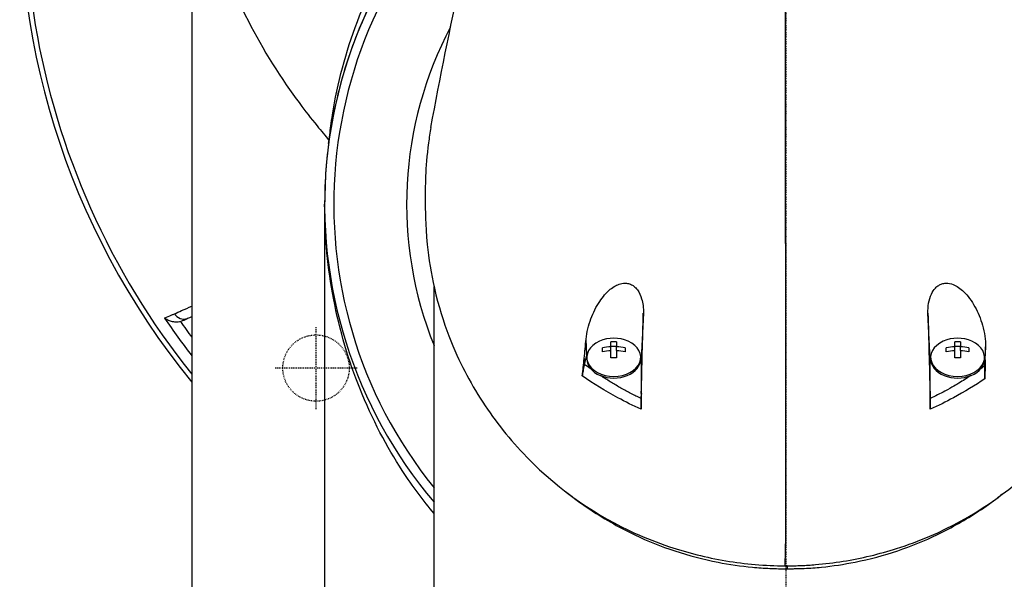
# Model space of a CAD drawing. Header units: millimetres. Extents: x 0 to 5219, y 0 to 2970.
# Tile 128 of 237: x 906 to 1032, y 2613 to 2684. Entities that reach past the tile are written whole.
import ezdxf

# ---------------------------------------------------------------- set-up
doc = ezdxf.new("R2010")
doc.units = ezdxf.units.MM
doc.header["$LTSCALE"] = 0.2
doc.linetypes.add('CENTER2', pattern=[1.125, 0.75, -0.125, 0.125, -0.125])
doc.linetypes.add('HIDDEN', pattern=[0.375, 0.25, -0.125])
doc.layers.add('02_Center Line', color=1, linetype='CENTER2')
doc.layers.add('03_Hidden Line', color=2, linetype='HIDDEN')

# ---------------------------------------------------------------- blocks, each defined once
blk = doc.blocks.new('A$Cb836f6ea')
for p, q in [((-76, 0), (-76, -81.7)), ((-59, -39.1), (-59, -102.3)), ((-45, -88.95), (-45, -49.65)), ((-77.02, -54), (-77.33, -54.11)), ((-18.21, -53.09), (-18.5, -58.94)), ((18.5, -58.94), (18.21, -53.09)), ((-25.44, -58.47), (-25.54, -56.4)), ((-23.45, -58.03), (-23.45, -57.52)), ((-22.36, -57.36), (-22.36, -56.75)), ((-22.36, -57.28), (-21.64, -57.28)), ((-22.36, -57.87), (-22.36, -57.36)), ((-22.36, -58.8), (-22.36, -57.87)), ((-21.64, -56.75), (-21.64, -57.36)), ((-21.64, -57.87), (-21.64, -57.36)), ((-21.64, -57.87), (-21.64, -58.8)), ((-20.55, -57.52), (-20.55, -58.03)), ((20.55, -58.03), (20.55, -57.52)), ((21.64, -57.36), (21.64, -56.75)), ((21.64, -57.28), (22.36, -57.28)), ((21.64, -57.87), (21.64, -57.36)), ((21.64, -58.8), (21.64, -57.87)), ((22.36, -56.75), (22.36, -57.36)), ((22.36, -57.87), (22.36, -57.36)), ((22.36, -57.87), (22.36, -58.8)), ((23.45, -57.52), (23.45, -58.03)), ((25.58, -57.38), (25.5, -58.94)), ((-25.79, -58.86), (-25.75, -59.62)), ((-25.75, -59.62), (-25.44, -58.47)), ((-25.45, -58.94), (-25.45, -58.73)), ((-18.55, -58.94), (-18.55, -58.73)), ((-18.5, -58.94), (-18.5, -64)), ((18.5, -64), (18.5, -58.94)), ((18.55, -58.94), (18.55, -58.73)), ((25.45, -58.94), (25.45, -58.73)), ((25.5, -59.8), (25.5, -58.94)), ((25.5, -59.8), (25.54, -59.06)), ((-23.5, -61.19), (-23.5, -61.19)), ((-20.5, -62.98), (-20.5, -62.98)), ((23.5, -62.75), (23.5, -62.75)), ((-18.95, -63.78), (-18.95, -63.78)), ((-18.5, -64), (-18.47, -63.37)), ((18.47, -63.37), (18.5, -64)), ((19.7, -64.81), (19.7, -64.81)), ((-76, -81.7), (-76, -88.5)), ((0.2, -85.42), (0.2, -85.79))]:
    blk.add_line(p, q)
for centre, radius, start, end in [((0, 0), 98.02, 320.8339, 219.1661), ((0, 0), 97.38, 102.1514, 218.6979), ((0, 0), 97.38, 321.3021, 77.8482), ((0, -39.1), 59, 129.1998, 220.2961), ((0, -39.1), 57.83, 130.8581, 218.9094), ((0, -39.1), 48.51, 152.1049, 201.9276), ((0, 0), 95.92, 214.0431, 217.5956), ((-77.89, -52.52), 1.68, 285.2744, 289.4667), ((0, 0), 94.5, 214.9576, 216.4653), ((-22, -60.79), 4.52, 66.0014, 113.9986), ((22, -60.79), 4.52, 66.0014, 113.9986)]:
    blk.add_arc(centre, radius, start, end)
for centre, major_axis, ratio, start_param, end_param in [((-0.03, -345.1), (-0.01, -366.09), 0.000098, 2.371165, 2.792057), ((-77.06, -52.35), (0.6, -1.37), 0.942912, 4.885006, 6.204443), ((-22.8, -219.33), (6.22, 235.71), 0.001176, 5.435469, 5.495269), ((22.72, -217.48), (6.13, -233.77), 0.001187, 3.932402, 3.992536), ((-22, -58.73), (-3.45, 0), 0.707107, 5.274295, 10.433668), ((22, -58.73), (-3.45, 0), 0.707107, 5.274295, 10.433668), ((-22, -60.54), (-4.5, 0), 0.707107, 4.792943, 5.040089), ((-22, -61.05), (4.5, 0), 0.707107, 1.65135, 1.898497), ((-22, -59.77), (-4.28, 0), 0.707107, 4.627603, 4.797175), ((-22, -60.54), (-4.5, 0), 0.707107, 4.384689, 4.631835), ((-22, -61.05), (4.5, 0), 0.707107, 1.243096, 1.490243), ((22, -60.54), (-4.5, 0), 0.707107, 4.792943, 5.040089), ((22, -61.05), (4.5, 0), 0.707107, 1.65135, 1.898497), ((22, -59.77), (-4.28, 0), 0.707107, 4.627603, 4.797175), ((22, -60.54), (-4.5, 0), 0.707107, 4.384689, 4.631835), ((22, -61.05), (4.5, 0), 0.707107, 1.243096, 1.490243), ((-22, -58.94), (-3.45, 0), 0.707107, 0, 3.141593), ((-22, -58.94), (-3.5, 0), 0.707107, 6.073315, 6.093591), ((-22, -61.82), (4.28, 0), 0.707107, 1.486011, 1.655582), ((-22, -58.94), (3.5, 0), 0.707107, 6.282903, 6.493056), ((22, -58.94), (-3.5, 0), 0.707107, 6.073305, 6.283185), ((22, -58.94), (-3.45, 0), 0.707107, 0, 3.141593), ((22, -61.82), (4.28, 0), 0.707107, 1.486011, 1.655582), ((22, -58.94), (3.5, 0), 0.707107, 0, 0.209861), ((-22, -63.75), (-6, 0), 0.707107, 5.25186, 5.251863), ((22, -63.75), (1.5, 0), 0.707107, 3.690933, 3.691701), ((-924.61, 8.74), (-37.38, -2692.44), 0.34396, 1.540595, 1.541721)]:
    blk.add_ellipse(centre, major_axis=major_axis, ratio=ratio, start_param=start_param, end_param=end_param)
for points, knots in [([(-48.32, 61.57), (-49.81, 60.38), (-51.03, 59.32), (-52.02, 58.43), (-52.14, 58.32), (-52.26, 58.21), (-52.37, 58.1), (-54.22, 56.41), (-55.21, 55.37), (-55.49, 55.08), (-56.56, 53.98), (-58.12, 52.33), (-59.98, 50.06), (-60.86, 48.99), (-61.58, 48.04), (-62.18, 47.24), (-62.96, 46.19), (-63.53, 45.37), (-63.91, 44.81), (-66.36, 41.24), (-68.44, 37.55), (-70.19, 33.78), (-70.86, 32.32), (-71.69, 30.42), (-72.56, 28.08), (-73.28, 26.14), (-73.74, 24.66), (-74.04, 23.68), (-74.27, 22.94), (-74.4, 22.48), (-74.45, 22.28), (-74.93, 20.61), (-75.15, 19.63), (-75.21, 19.36), (-75.3, 19), (-75.38, 18.64), (-75.45, 18.28), (-75.48, 18.15), (-75.51, 18.02), (-75.53, 17.89), (-75.69, 17.12), (-75.77, 16.63), (-75.81, 16.41), (-75.85, 16.19), (-75.89, 15.96), (-75.92, 15.7), (-76.02, 15.07), (-76.11, 14.32), (-76.19, 13.46), (-76.31, 12.12), (-76.32, 11.13), (-76.32, 10.5), (-76.32, 9.86), (-76.3, 8.87), (-76.19, 7.53), (-76.11, 6.61), (-76.01, 5.86), (-75.92, 5.29), (-75.88, 5.01), (-75.84, 4.76), (-75.81, 4.57), (-75.7, 3.95), (-75.58, 3.33), (-75.45, 2.71), (-75.38, 2.35), (-75.3, 1.99), (-75.21, 1.62), (-75.04, 0.87), (-74.91, 0.38), (-74.85, 0.16), (-74.72, -0.32), (-74.59, -0.81), (-74.45, -1.3), (-74.32, -1.77), (-74.18, -2.23), (-74.04, -2.69), (-73.59, -4.17), (-73.1, -5.63), (-72.56, -7.1), (-71.85, -9.01), (-71.06, -10.92), (-70.18, -12.8), (-68.43, -16.57), (-66.35, -20.26), (-63.91, -23.83), (-63.37, -24.62), (-62.79, -25.43), (-62.18, -26.25), (-61.49, -27.18), (-60.76, -28.12), (-59.97, -29.08), (-59.43, -29.75), (-58.91, -30.36), (-58.44, -30.9)], [-0.804244, -0.804244, -0.804244, -0.804244, -0.7867787, -0.7867787, -0.7867787, -0.7846306, -0.7846306, -0.7846306, -0.75, -0.75, -0.75, -0.71875, -0.71875, -0.71875, -0.7052239, -0.7052239, -0.7052239, -0.6875, -0.6875, -0.6875, -0.625, -0.625, -0.625, -0.59375, -0.59375, -0.59375, -0.5758637, -0.5758637, -0.5758637, -0.5625, -0.5625, -0.5625, -0.546875, -0.546875, -0.546875, -0.5411757, -0.5411757, -0.5411757, -0.5390625, -0.5390625, -0.5390625, -0.53125, -0.53125, -0.53125, -0.5266987, -0.5266987, -0.5266987, -0.515625, -0.515625, -0.515625, -0.5, -0.5, -0.5, -0.484375, -0.484375, -0.484375, -0.4739987, -0.4739987, -0.4739987, -0.46875, -0.46875, -0.46875, -0.4588678, -0.4588678, -0.4588678, -0.453125, -0.453125, -0.453125, -0.4453125, -0.4453125, -0.4453125, -0.4375, -0.4375, -0.4375, -0.4300483, -0.4300483, -0.4300483, -0.40625, -0.40625, -0.40625, -0.375, -0.375, -0.375, -0.3125, -0.3125, -0.3125, -0.2978036, -0.2978036, -0.2978036, -0.28125, -0.28125, -0.28125, -0.272922, -0.272922, -0.272922, -0.272922]), ([(-58.2, -29.1), (-58.14, -28.63), (-58.07, -28.15), (-57.36, -23.63), (-56.29, -19.63), (-53.31, -11.83), (-51.37, -8.02), (-48.94, -4.35)], [-3.61915, -3.61915, -3.61915, -3.61915, -3.420514, -3.420514, -1.719638, -1.719638, 0, 0, 0, 0]), ([(-49.18, -6.5), (-50.86, -9.03), (-52.32, -11.64), (-53.55, -14.3), (-54.78, -16.96), (-55.79, -19.67), (-56.59, -22.41), (-57.4, -25.15), (-58.01, -27.93), (-58.41, -30.71), (-58.79, -33.42), (-58.99, -36.13), (-59, -38.85)], [-1, -1, -1, -1, -0.875, -0.875, -0.875, -0.75, -0.75, -0.75, -0.625, -0.625, -0.625, -0.5036058, -0.5036058, -0.5036058, -0.5036058]), ([(-45.4, -29.29), (-45.52, -29.95), (-45.62, -30.61), (-46.15, -34.51), (-46.13, -37), (-46.12, -39.83), (-46.14, -41.68), (-45.68, -46.12), (-45.38, -48), (-43.9, -54.5), (-42.34, -58.01), (-40.38, -61.83), (-39.61, -63.16), (-37.17, -66.92), (-35.29, -69.29), (-28.82, -75.93), (-24, -79.1), (-17.9, -81.87), (-16.41, -82.46), (-12.58, -83.74), (-10.16, -84.35), (-5.18, -85.19), (-2.63, -85.42), (-0.07, -85.42)], [3.603706, 3.603706, 3.603706, 3.603706, 3.710855, 3.710855, 4.236876, 4.236876, 4.642605, 4.642605, 4.934699, 4.934699, 5.667174, 5.667174, 6.066186, 6.066186, 6.818123, 6.818123, 8.314738, 8.314738, 8.772171, 8.772171, 9.455351, 9.455351, 10.137965, 10.137965, 10.137965, 10.137965]), ([(-45, -78.73), (-46.36, -77.1), (-47.72, -75.27), (-49.06, -73.22), (-51.02, -70.2), (-52.9, -66.71), (-54.51, -62.69), (-55.89, -59.23), (-57.07, -55.38), (-57.87, -51.17), (-58.58, -47.41), (-59, -43.37), (-59, -39.1)], [0.779192, 0.779192, 0.779192, 0.779192, 0.8245188, 0.8245188, 0.8245188, 0.891197, 0.891197, 0.891197, 0.9486937, 0.9486937, 0.9486937, 1, 1, 1, 1]), ([(0.2, -85.42), (0.23, -85.42), (0.27, -85.42), (0.35, -85.42), (0.39, -85.42), (0.5, -85.42), (0.58, -85.42), (0.8, -85.41), (0.95, -85.41), (1.4, -85.4), (1.7, -85.39), (2.61, -85.35), (3.21, -85.31), (5, -85.16), (6.19, -85.02), (9.71, -84.45), (12, -83.9), (15.65, -82.74), (17.07, -82.21), (23.91, -79.28), (28.56, -76), (33.34, -71.33), (34.29, -70.31), (38.93, -64.85), (41.66, -59.96), (43.51, -54.81), (43.56, -54.66), (44.46, -52.08), (45.08, -49.58), (45.69, -45.82), (45.85, -44.57), (46.1, -41.58), (46.11, -40.28), (46.12, -39.62)], [0.000001, 0.000001, 0.000001, 0.000001, 0.009162, 0.009162, 0.016971, 0.016971, 0.03259, 0.03259, 0.063827, 0.063827, 0.126304, 0.126304, 0.251265, 0.251265, 0.50133, 0.50133, 1.002, 1.002, 1.335959, 1.335959, 2.67129, 2.67129, 3.030313, 3.030313, 4.543873, 4.543873, 4.592411, 4.592411, 5.347172, 5.347172, 5.723633, 5.723633, 6.247668, 6.247668, 6.247668, 6.247668]), ([(-25.54, -56.4), (-25.45, -55.51), (-25.22, -54.62), (-24.63, -53.01), (-24.25, -52.24), (-23.41, -50.99), (-22.96, -50.44), (-22.01, -49.67), (-21.58, -49.43), (-20.89, -49.24), (-20.63, -49.21), (-20.18, -49.26), (-20.01, -49.3), (-19.69, -49.44), (-19.55, -49.52), (-19.25, -49.75), (-19.1, -49.91), (-18.72, -50.42), (-18.55, -50.81), (-18.27, -51.77), (-18.19, -52.4), (-18.21, -53.09)], [-1.596737, -1.596737, -1.596737, -1.596737, -1.33399, -1.33399, -1.081083, -1.081083, -0.864266, -0.864266, -0.684891, -0.684891, -0.576042, -0.576042, -0.504751, -0.504751, -0.44002, -0.44002, -0.35801, -0.35801, -0.205711, -0.205711, -0.000001, -0.000001, -0.000001, -0.000001]), ([(18.21, -53.09), (18.2, -52.66), (18.23, -52.23), (18.36, -51.4), (18.48, -51), (18.78, -50.34), (18.95, -50.08), (19.29, -49.72), (19.43, -49.61), (19.71, -49.43), (19.84, -49.37), (20.16, -49.26), (20.34, -49.24), (20.83, -49.22), (21.14, -49.29), (21.88, -49.59), (22.34, -49.9), (23.31, -50.83), (23.8, -51.49), (24.62, -52.97), (24.95, -53.78), (25.46, -55.56), (25.6, -56.51), (25.58, -57.38)], [-1.636051, -1.636051, -1.636051, -1.636051, -1.487609, -1.487609, -1.342627, -1.342627, -1.229751, -1.229751, -1.162071, -1.162071, -1.103238, -1.103238, -1.031704, -1.031704, -0.907622, -0.907622, -0.714138, -0.714138, -0.48257, -0.48257, -0.258591, -0.258591, -0.000001, -0.000001, -0.000001, -0.000001]), ([(-78.23, -53.15), (-77.92, -53.02), (-77.62, -52.88), (-77.31, -52.75), (-76.87, -52.56), (-76.44, -52.37), (-76, -52.18)], [0, 0, 0, 0, 0.1526769, 0.1526769, 0.1526769, 0.3711208, 0.3711208, 0.3711208, 0.3711208]), ([(-79.48, -53.7), (-79.17, -53.56), (-78.87, -53.43), (-78.56, -53.3), (-78.45, -53.25), (-78.34, -53.2), (-78.23, -53.15)], [0, 0, 0, 0, 0.731799, 0.731799, 0.731799, 1, 1, 1, 1]), ([(-77.45, -54.15), (-77.63, -54.2), (-77.82, -54.22), (-78.21, -54.21), (-78.41, -54.18), (-78.77, -54.09), (-78.93, -54.03), (-79.22, -53.88), (-79.36, -53.8), (-79.48, -53.7), (-79.48, -53.7), (-79.48, -53.7)], [0.000001, 0.000001, 0.000001, 0.000001, 0.0570155, 0.0570155, 0.1206062, 0.1206062, 0.1807381, 0.1807381, 0.239696, 0.239696, 0.2404159, 0.2404159, 0.2404159, 0.2404159]), ([(-76.59, -53.78), (-76.63, -53.8), (-76.67, -53.82), (-76.77, -53.87), (-76.81, -53.89), (-76.91, -53.94), (-76.97, -53.97), (-77.02, -54)], [0.000001, 0.000001, 0.000001, 0.000001, 0.0438155, 0.0438155, 0.0906037, 0.0906037, 0.1723278, 0.1723278, 0.1723278, 0.1723278]), ([(-76.56, -53.77), (-76.56, -53.77), (-76.57, -53.77), (-76.58, -53.78), (-76.58, -53.78), (-76.59, -53.78)], [0, 0, 0, 0, 0.0058123, 0.0058123, 0.01163485, 0.01163485, 0.01163485, 0.01163485]), ([(-25.79, -58.86), (-25.74, -58.45), (-25.7, -58.04), (-25.62, -57.22), (-25.58, -56.81), (-25.54, -56.4)], [0.000001, 0.000001, 0.000001, 0.000001, 0.1240778, 0.1240778, 0.2481545, 0.2481545, 0.2481545, 0.2481545]), ([(25.54, -59.06), (25.54, -58.78), (25.55, -58.5), (25.56, -57.94), (25.57, -57.66), (25.58, -57.38)], [-0.1686475, -0.1686475, -0.1686475, -0.1686475, -0.0843243, -0.0843243, -0.000001, -0.000001, -0.000001, -0.000001]), ([(-26.03, -61.09), (-25.99, -60.74), (-25.94, -60.33), (-25.86, -59.62), (-25.82, -59.23), (-25.79, -58.86)], [-0.2166132, -0.2166132, -0.2166132, -0.2166132, -0.1116759, -0.1116759, 0, 0, 0, 0]), ([(25.54, -59.06), (25.53, -59.5), (25.52, -59.97), (25.5, -60.75), (25.5, -61.13), (25.5, -61.47)], [-0.2324123, -0.2324123, -0.2324123, -0.2324123, -0.1008984, -0.1008984, -0.0000209, -0.0000209, -0.0000209, -0.0000209]), ([(-25.75, -59.62), (-25.77, -59.72), (-25.8, -59.82), (-25.85, -60.05), (-25.88, -60.17), (-25.92, -60.41), (-25.94, -60.53), (-25.99, -60.79), (-26.01, -60.94), (-26.03, -61.09)], [0, 0, 0, 0, 0.0418122, 0.0418122, 0.0838512, 0.0838512, 0.1206552, 0.1206552, 0.1655812, 0.1655812, 0.1655812, 0.1655812]), ([(25.5, -61.47), (25.5, -61.3), (25.5, -61.14), (25.5, -60.83), (25.5, -60.7), (25.5, -60.28), (25.5, -60.03), (25.5, -59.8)], [0, 0, 0, 0, 0.0503484, 0.0503484, 0.0941618, 0.0941618, 0.1878468, 0.1878468, 0.1878468, 0.1878468]), ([(-18.5, -65.36), (-19.53, -64.91), (-20.51, -64.42), (-21.47, -63.91), (-23.09, -63.04), (-24.61, -62.1), (-26.03, -61.11)], [0, 0, 0, 0, 0.371058, 0.371058, 0.371058, 1, 1, 1, 1]), ([(-18.5, -64), (-18.94, -63.79), (-19.81, -63.35), (-21.08, -62.67), (-22.31, -61.95), (-23.17, -61.41), (-23.62, -61.11), (-23.69, -61.07)], [0, 0, 0, 0, 0.1599465, 0.3192865, 0.4782574, 0.6370733, 0.6649082, 0.6649082, 0.6649082, 0.6649082]), ([(23.69, -61.07), (23.19, -61.4), (22.68, -61.72), (22.16, -62.03), (21.89, -62.19), (21.31, -62.55), (20.37, -63.05), (19.76, -63.38), (19.13, -63.7), (18.5, -64)], [0.277788, 0.277788, 0.277788, 0.277788, 0.5, 0.5, 0.5, 0.75, 0.75, 0.75, 1, 1, 1, 1]), ([(25.5, -61.47), (24.23, -62.33), (22.89, -63.15), (21.47, -63.91), (20.51, -64.42), (19.52, -64.91), (18.5, -65.36)], [0, 0, 0, 0, 0.5977799, 0.5977799, 0.5977799, 0.9999999, 0.9999999, 0.9999999, 0.9999999]), ([(-18.47, -63.37), (-18.48, -63.7), (-18.49, -64.04), (-18.5, -64.68), (-18.5, -65.05), (-18.5, -65.36)], [-0.1913085, -0.1913085, -0.1913085, -0.1913085, -0.0940503, -0.0940503, 0, 0, 0, 0]), ([(-18.5, -65.36), (-18.5, -65.24), (-18.5, -65.12), (-18.5, -64.87), (-18.5, -64.74), (-18.5, -64.5), (-18.5, -64.39), (-18.5, -64.18), (-18.5, -64.09), (-18.5, -64)], [0, 0, 0, 0, 0.0370329, 0.0370329, 0.076468, 0.076468, 0.1152358, 0.1152358, 0.1527656, 0.1527656, 0.1527656, 0.1527656]), ([(18.5, -65.36), (18.5, -65.05), (18.5, -64.69), (18.48, -64.04), (18.48, -63.7), (18.47, -63.37)], [-0.1934752, -0.1934752, -0.1934752, -0.1934752, -0.0983779, -0.0983779, 0, 0, 0, 0]), ([(18.5, -64), (18.5, -64.09), (18.5, -64.19), (18.5, -64.4), (18.5, -64.51), (18.5, -64.74), (18.5, -64.87), (18.5, -65.12), (18.5, -65.24), (18.5, -65.36)], [0, 0, 0, 0, 0.0382217, 0.0382217, 0.0766364, 0.0766364, 0.116027, 0.116027, 0.1530194, 0.1530194, 0.1530194, 0.1530194]), ([(-27.67, -76.3), (-25.92, -77.66), (-24.04, -78.91), (-21.14, -80.54), (-20.23, -81.02), (-16.02, -83.02), (-12.44, -84.21), (-7.21, -85.24), (-5.74, -85.45), (-3.52, -85.66), (-2.77, -85.72), (-1.65, -85.76), (-1.28, -85.78), (-0.73, -85.79), (-0.54, -85.79), (-0.26, -85.79), (-0.17, -85.79), (-0.03, -85.79), (0.01, -85.79), (0.11, -85.79), (0.16, -85.79), (0.2, -85.79)], [0.4182622, 0.4182622, 0.4182622, 0.4182622, 0.4871586, 0.4871586, 0.516686, 0.516686, 0.6197489, 0.6197489, 0.6590143, 0.6590143, 0.678683, 0.678683, 0.6884419, 0.6884419, 0.6932923, 0.6932923, 0.6957089, 0.6957089, 0.6969153, 0.6969153, 0.6983201, 0.6983201, 0.6983201, 0.6983201]), ([(0.2, -85.79), (0.23, -85.79), (0.28, -85.79), (0.38, -85.79), (0.42, -85.79), (0.56, -85.79), (0.65, -85.79), (0.92, -85.79), (1.1, -85.78), (1.65, -85.77), (2.01, -85.76), (3.11, -85.71), (3.85, -85.66), (6.03, -85.44), (7.46, -85.22), (12.63, -84.19), (16.18, -82.98), (20.34, -80.97), (21.25, -80.48), (23.91, -78.97), (25.6, -77.86), (27.18, -76.67)], [0.000047, 0.000047, 0.000047, 0.000047, 0.011008, 0.011008, 0.020393, 0.020393, 0.039197, 0.039197, 0.07693, 0.07693, 0.152825, 0.152825, 0.305669, 0.305669, 0.610232, 0.610232, 1.419716, 1.419716, 1.651889, 1.651889, 2.138113, 2.138113, 2.138113, 2.138113]), ([(0.2, -85.42), (0.16, -85.42), (0.12, -85.42), (0.02, -85.42), (-0.03, -85.42), (-0.07, -85.42)], [-0.02987732, -0.02987732, -0.02987732, -0.02987732, -0.01373724, -0.01373724, 0, 0, 0, 0])]:
    blk.add_open_spline(points, degree=3, knots=knots)
for points in [[(-45.4, -29.29), (-43.07, -16.47), (-40.3, -4.08), (-36.93, 7.92)], [(-58.5, -31.37), (-58.4, -30.61), (-58.3, -29.86), (-58.2, -29.1)], [(-76.59, -53.78), (-76.84, -53.89), (-77.09, -54), (-77.33, -54.11)], [(-76, -53.52), (-76.19, -53.61), (-76.37, -53.69), (-76.56, -53.77)], [(-55.2, -59.94), (-55.19, -59.95), (-55.19, -59.95), (-55.19, -59.95)], [(-24.95, -60.2), (-25.22, -60.01), (-25.49, -59.82), (-25.75, -59.62)], [(25.5, -59.8), (25.32, -59.94), (25.14, -60.07), (24.96, -60.2)], [(-26.03, -61.11), (-26.03, -61.1), (-26.03, -61.09), (-26.03, -61.09)], [(-27.67, -76.31), (-27.89, -76.14), (-28.1, -75.97), (-28.32, -75.8)], [(27.83, -76.18), (27.61, -76.34), (27.4, -76.5), (27.18, -76.67)]]:
    blk.add_open_spline(points, degree=3)
at = {"layer": '02_Center Line'}
for p, q in [((0, 99.02), (0, -99.02)), ((-60.1, -65.35), (-60.1, -54.85)), ((-54.85, -60.1), (-65.35, -60.1))]:
    blk.add_line(p, q, dxfattribs=at)
at = {"layer": '03_Hidden Line'}
blk.add_circle((-60.1, -60.1), 4.25, dxfattribs=at)

msp = doc.modelspace()

# ---------------------------------------------------------------- block references
msp.add_blockref('A$Cb836f6ea', (1004.43, 2699.686))

doc.saveas('drawing.dxf')
